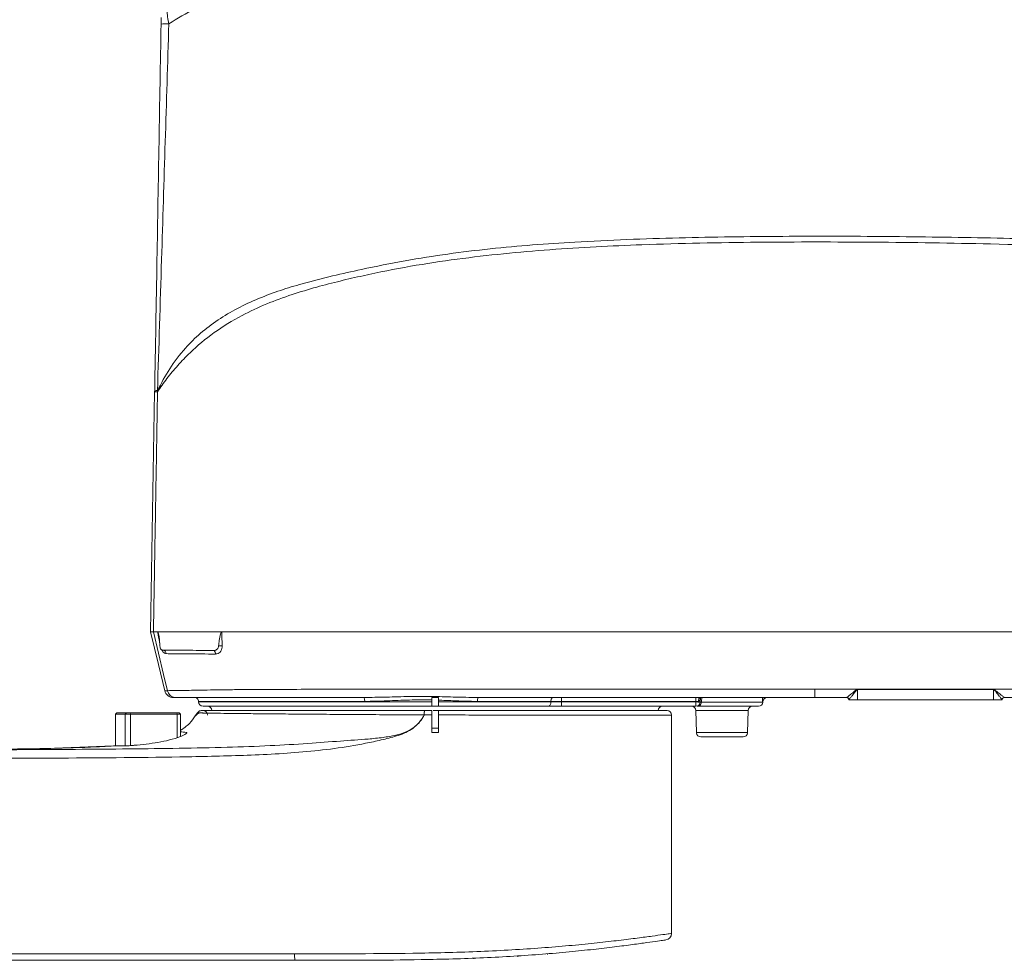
# Paper-space layout '图纸2' of a CAD drawing. Header units: millimetres. Extents: x 85 to 239, y 41 to 174.
# Tile 5 of 7: x 164 to 197, y 91 to 122. Entities that reach past the tile are written whole.
import ezdxf

# ---------------------------------------------------------------- set-up
doc = ezdxf.new("R2010")
doc.units = ezdxf.units.MM

psp = doc.layouts.new('图纸2')

# ---------------------------------------------------------------- linework, layer by layer
at = {"color": 7, "linetype": 'Continuous', "lineweight": 15}
for p, q in [((168.7322, 102.1723), (168.8688, 109.998)), ((168.9637, 102.1723), (168.8267, 102.1723)), ((169.0447, 101.6703), (169.0401, 101.7108)), ((169.5672, 101.5723), (169.4457, 101.5723)), ((191.8042, 100.2995), (196.235, 100.2999)), ((191.8042, 100.295), (191.8042, 100.2995)), ((196.235, 100.2955), (191.8042, 100.295)), ((191.8042, 100.295), (191.8042, 99.958)), ((196.235, 100.2955), (196.235, 100.2999)), ((196.235, 99.958), (196.235, 100.2955)), ((196.2458, 100.2973), (196.2436, 100.2929)), ((178.125, 100.0295), (177.9108, 100.0295)), ((177.9108, 99.9491), (177.9108, 99.8866)), ((178.125, 99.8866), (178.125, 99.9433)), ((182.1477, 99.9009), (182.1477, 100.0295)), ((186.5259, 99.9009), (186.5259, 100.0295)), ((186.6677, 99.8785), (186.6759, 100.0238)), ((191.4439, 100.0294), (190.4088, 100.0295)), ((190.4088, 100.0295), (191.4465, 100.0295)), ((191.5153, 99.958), (191.5152, 99.9599)), ((196.235, 99.958), (196.5179, 99.958)), ((196.5179, 99.958), (196.5179, 99.958)), ((196.5206, 99.9599), (196.5205, 99.958)), ((196.5893, 100.0295), (196.5893, 100.0295)), ((170.3036, 99.9009), (170.3036, 99.8866)), ((177.9108, 99.7437), (170.4465, 99.7437)), ((177.6714, 99.6009), (177.9108, 99.6009)), ((177.9108, 99.7437), (178.125, 99.7437)), ((178.125, 99.8866), (181.7977, 99.8866)), ((181.7277, 99.7437), (178.125, 99.7437)), ((185.5893, 99.6009), (178.1251, 99.6009)), ((182.1477, 99.7437), (181.7277, 99.7437)), ((181.7977, 99.8866), (181.7977, 99.9009)), ((181.7977, 99.8866), (182.1477, 99.8866)), ((182.1477, 99.9009), (182.1477, 99.8866)), ((186.5259, 99.9009), (182.1477, 99.9009)), ((182.1477, 99.7437), (182.1477, 99.8866)), ((182.1477, 99.8866), (186.525, 99.8866)), ((186.525, 99.7437), (182.1477, 99.7437)), ((185.2999, 99.6009), (185.3, 99.6046)), ((186.5154, 99.7437), (186.525, 99.7437)), ((186.525, 99.8866), (186.5259, 99.9009)), ((186.525, 99.7437), (186.525, 99.8866)), ((186.5251, 99.6046), (186.544, 98.8829)), ((186.5951, 99.7437), (186.5735, 99.7437)), ((188.5706, 99.7437), (186.5951, 99.7437)), ((188.2132, 98.8829), (188.2321, 99.6046)), ((188.7134, 99.8829), (188.7136, 99.8901)), ((167.6322, 99.5295), (167.5893, 99.4866)), ((167.5893, 99.4866), (167.5893, 98.4552)), ((167.5893, 99.4866), (167.9082, 99.4866)), ((167.6322, 99.5295), (167.9497, 99.5295)), ((167.9497, 99.5295), (167.9082, 99.4866)), ((168.0836, 99.4866), (167.9082, 99.4866)), ((167.9497, 99.5295), (168.0725, 99.5295)), ((168.0725, 99.5295), (168.0836, 99.4866)), ((168.0725, 99.5295), (169.5906, 99.5295)), ((168.0836, 99.4866), (169.6017, 99.4866)), ((169.5906, 99.5295), (169.6017, 99.4866)), ((169.5906, 99.5295), (169.6647, 99.5295)), ((169.7076, 99.4866), (169.6017, 99.4866)), ((169.7076, 99.4866), (169.6647, 99.5295)), ((169.7076, 98.7595), (169.7076, 99.4866)), ((170.1936, 99.4369), (170.264, 99.5302)), ((170.3211, 99.5283), (170.264, 99.5302)), ((170.264, 99.5302), (170.2701, 99.53)), ((177.666, 99.4594), (177.9108, 99.4593)), ((177.9108, 98.8866), (177.9108, 99.4593)), ((177.9108, 99.458), (177.9108, 98.8866)), ((178.1251, 99.4593), (178.1251, 98.8866)), ((178.1251, 98.8866), (178.1251, 99.458)), ((185.7322, 99.458), (185.7322, 92.3353)), ((169.9127, 98.873), (169.9127, 98.893)), ((169.9203, 98.8859), (169.9127, 98.8899)), ((178.1252, 98.8866), (177.9108, 98.8866)), ((177.9108, 98.8866), (178.1251, 98.8866)), ((188.0704, 98.7437), (186.6868, 98.7437)), ((165.3284, 98.3692), (167.5179, 98.4562)), ((180.7208, 91.601), (180.7208, 91.5757)), ((181.6808, 91.6711), (181.6808, 91.6456)), ((173.4427, 91.458), (173.9441, 91.4581)), ((179.2841, 91.528), (179.2841, 91.5024))]:
    psp.add_line(p, q, dxfattribs=at)
at = {"color": 8, "linetype": 'Continuous', "lineweight": 15}
for p, q in [((196.5206, 99.9599), (196.5195, 99.9595)), ((170.3036, 99.8866), (177.9108, 99.8866)), ((178.0179, 99.6046), (177.9604, 99.6046)), ((185.3, 99.6046), (178.0179, 99.6046)), ((188.2321, 99.6046), (186.5251, 99.6046)), ((186.7112, 99.8829), (188.7134, 99.8829)), ((167.9082, 98.4523), (167.9082, 99.4866)), ((168.0836, 98.462), (168.0836, 99.4866)), ((169.6017, 99.4866), (169.6017, 98.7227)), ((177.9108, 99.0257), (178.1255, 99.0257)), ((186.544, 98.8829), (187.3786, 98.8829)), ((187.3786, 98.8829), (188.2132, 98.8829)), ((173.4427, 91.458), (173.9364, 91.4606))]:
    psp.add_line(p, q, dxfattribs=at)
at = {"color": 7, "linetype": 'Continuous', "lineweight": 15, "flags": 128}
for points in [[(169.1992, 100.2478), (168.991, 101.1058), (168.7322, 102.1723)], [(168.8267, 102.1723), (169.1614, 100.7842), (169.2896, 100.2525)], [(190.4088, 100.0295), (190.4088, 100.0345), (190.4088, 100.0495), (190.4088, 100.074), (190.4088, 100.1069), (190.4088, 100.1473), (190.4088, 100.1936), (190.4088, 100.2442), (190.4088, 100.2973)], [(175.7232, 99.9009), (175.7225, 99.926), (175.7203, 99.9501), (175.7168, 99.9723), (175.712, 99.9918), (175.7063, 100.0078), (175.6996, 100.0197), (175.6925, 100.027), (175.685, 100.0295)], [(181.7977, 99.9009), (181.7989, 99.926), (181.8025, 99.9501), (181.8083, 99.9723), (181.8162, 99.9918), (181.8257, 100.0078), (181.8366, 100.0197), (181.8484, 100.027), (181.8607, 100.0295)], [(186.6066, 99.905), (186.6084, 99.9295), (186.6127, 99.9529), (186.6195, 99.9744), (186.6285, 99.9932), (186.6394, 100.0086), (186.6517, 100.0201), (186.665, 100.0271), (186.6788, 100.0295)], [(191.5179, 99.958), (191.5236, 99.958), (191.54, 99.958), (191.5665, 99.958), (191.6022, 99.958), (191.6455, 99.958), (191.6949, 99.958), (191.7485, 99.958), (191.8042, 99.958)], [(181.7277, 99.7437), (181.7414, 99.7465), (181.7545, 99.7546), (181.7666, 99.7678), (181.7772, 99.7856), (181.7859, 99.8072), (181.7924, 99.8319), (181.7964, 99.8587), (181.7977, 99.8866)]]:
    psp.add_lwpolyline(points, dxfattribs=at)
at = {"color": 8, "linetype": 'Continuous', "lineweight": 15, "flags": 128}
psp.add_lwpolyline([(186.6677, 99.8785), (186.6677, 99.8785), (186.664, 99.8787), (186.6533, 99.8793), (186.6363, 99.8803), (186.6137, 99.8816), (186.5868, 99.8831), (186.5567, 99.8848), (186.525, 99.8866)], dxfattribs=at)
at = {"color": 7, "linetype": 'Continuous', "lineweight": 15}
for centre, radius, start, end in [((169.2471, 119.4409), 2.5608, 88.14654, 93.78245), ((169.122, 101.4477), 0.125, 5.53845, 85.35464), ((170.6931, 101.4471), 0.1601, 359.92377, 44.92866), ((171.0365, 100.4541), 1.2616, 88.42932, 93.72817), ((169.4769, 100.3152), 0.2857, 193.63978, 270), ((169.5461, 100.288), 0.259, 187.89948, 266.82565), ((190.0745, 99.5389), 1.8797, 23.64916, 23.79754), ((170.175, 99.9009), 0.1286, 359.86413, 90), ((179.5999, 99.932), 0.1987, 150.62574, 189.00608), ((188.8484, 99.8867), 0.1428, 90.02009, 178.5228), ((188.8564, 99.8866), 0.1429, 90, 178.57075), ((191.4465, 99.958), 0.0714, 359.99474, 90.00099), ((191.4465, 99.958), 0.0714, 0, 90), ((196.5893, 99.958), 0.0714, 89.99732, 180.00438), ((196.5893, 99.958), 0.0714, 90, 180), ((170.4465, 99.8866), 0.1429, 180, 270), ((170.4465, 99.458), 0.1429, 0, 90), ((170.593, 99.6009), 0.1429, 1.5, 90), ((185.4428, 99.6009), 0.1429, 90, 178.5), ((185.5893, 99.458), 0.1429, 0.00015, 90), ((186.3823, 99.6009), 0.1429, 1.5, 90), ((186.525, 99.8866), 0.1429, 270, 356.75475), ((186.5807, 99.8737), 0.1308, 276.31357, 4.00495), ((188.3749, 99.6009), 0.1429, 90, 178.5), ((188.5706, 99.8866), 0.1429, 270, 358.5), ((186.6868, 98.8866), 0.1429, 181.5, 270), ((188.0704, 98.8866), 0.1429, 270, 358.5), ((185.5179, 92.3353), 0.2143, 278.40389, 359.99711)]:
    psp.add_arc(centre, radius, start, end, dxfattribs=at)
at = {"color": 8, "linetype": 'Continuous', "lineweight": 15}
psp.add_arc((175.7073, 91.6248), 2.2717, 178.83898, 184.11947, dxfattribs=at)
at = {"color": 7, "linetype": 'Continuous', "lineweight": 15}
for points, knots in [([(169.3437, 122.731), (169.6121, 122.905), (170.1498, 123.2533), (171.0278, 123.7952), (172.0066, 124.3736), (173.0959, 124.9796), (174.2915, 125.599), (175.519, 126.1858), (177.0331, 126.8458), (178.8522, 127.5253), (180.9898, 128.1661), (183.1676, 128.6664), (185.3709, 129.0262), (187.8096, 129.2496), (190.4767, 129.3386), (193.3687, 129.3063), (196.2591, 129.1249), (199.1354, 128.7958), (201.985, 128.3122), (204.5901, 127.7238), (206.9487, 127.0453), (209.0621, 126.298), (211.1291, 125.4274), (213.1365, 124.433), (215.0001, 123.359), (216.7182, 122.2149), (218.2903, 121.0141), (219.7754, 119.7135), (221.049, 118.4257), (222.1253, 117.1822), (222.9327, 116.1297), (223.591, 115.1832), (224.1047, 114.3422), (224.4854, 113.5686), (224.6941, 112.9912), (224.7692, 112.6565), (224.7928, 112.502), (224.8035, 112.3981), (224.8068, 112.322), (224.8064, 112.281), (224.8063, 112.2735)], [0, 0, 0, 0, 0.0177119, 0.035474, 0.0532045, 0.0745225, 0.0959094, 0.1173324, 0.1386998, 0.1734671, 0.2083502, 0.2432766, 0.2781669, 0.3129404, 0.3580203, 0.4032321, 0.4484954, 0.4937404, 0.5389098, 0.5839613, 0.6189161, 0.6539697, 0.6890461, 0.7240793, 0.7590169, 0.789927, 0.8209153, 0.851875, 0.882746, 0.9063646, 0.9299712, 0.9464096, 0.962871, 0.9792804, 0.9904764, 0.9946652, 0.9964331, 0.9980773, 0.9996495, 1, 1, 1, 1]), ([(224.8063, 112.2735), (224.806, 112.2828), (224.804, 112.3576), (224.7759, 112.5497), (224.6615, 112.9021), (224.399, 113.4318), (223.9697, 114.1302), (223.4033, 114.9095), (222.6869, 115.7946), (221.8071, 116.7764), (220.6663, 117.9393), (219.3632, 119.1627), (217.8759, 120.4068), (216.3167, 121.568), (214.6207, 122.6759), (212.7853, 123.7127), (210.8143, 124.673), (208.7865, 125.5137), (206.7148, 126.2356), (204.3974, 126.8917), (201.8329, 127.4607), (199.0234, 127.9286), (196.1883, 128.2458), (193.3396, 128.4192), (190.4895, 128.4471), (187.8676, 128.3595), (185.4779, 128.1373), (183.3276, 127.7796), (181.2017, 127.2875), (179.1123, 126.666), (177.3117, 126.0085), (175.7855, 125.3721), (174.5197, 124.8032), (173.2844, 124.2065), (172.1477, 123.6186), (171.1169, 123.0522), (170.1833, 122.5166), (169.6141, 122.1722), (169.33, 122.0003)], [0, 0, 0, 0, 0.0004402, 0.0035401, 0.0093615, 0.0204551, 0.0371719, 0.0539469, 0.0706922, 0.0946163, 0.1185597, 0.1492077, 0.179927, 0.2106612, 0.2413295, 0.2758423, 0.3104468, 0.3450906, 0.379711, 0.4142375, 0.4590365, 0.5039498, 0.5489368, 0.5939421, 0.6388972, 0.6837243, 0.7179841, 0.7523495, 0.7867608, 0.8211441, 0.855419, 0.8774256, 0.8994908, 0.9215149, 0.9434653, 0.9623038, 0.9811792, 1, 1, 1, 1]), ([(169.3437, 122.731), (169.326, 122.6929), (169.2911, 122.6178), (169.2735, 122.4429), (169.2829, 122.2353), (169.3146, 122.077), (169.33, 122.0003)], [0, 0, 0, 0, 0.24764554, 0.48741738, 0.75151417, 1, 1, 1, 1]), ([(169.0782, 121.9961), (169.0786, 122.0208), (169.0795, 122.0705), (169.0806, 122.1348), (169.0815, 122.1828), (169.0817, 122.1972), (169.0819, 122.2047)], [0, 0, 0, 0, 0.2552279, 0.511904, 0.7453192, 1, 1, 1, 1]), ([(168.8694, 110.0349), (168.8943, 111.4584), (168.9415, 114.1636), (169.0111, 118.1507), (169.0558, 120.7143), (169.0782, 121.9961)], [0, 0, 0, 0, 0.3570455, 0.6785225, 1, 1, 1, 1]), ([(169.33, 122.0003), (169.2914, 120.7188), (169.2144, 118.1557), (169.089, 114.1691), (169.0052, 111.4639), (168.961, 110.0404)], [0, 0, 0, 0, 0.3214492, 0.64292, 1, 1, 1, 1]), ([(168.9611, 110.0394), (169.0864, 110.2796), (169.34, 110.7662), (169.8204, 111.3926), (170.357, 111.9212), (170.926, 112.3534), (171.5632, 112.7303), (172.2504, 113.049), (172.9602, 113.3098), (173.7676, 113.5547), (174.6509, 113.7771), (175.7728, 114.0303), (177.0242, 114.279), (178.4256, 114.5019), (179.8134, 114.6699), (181.1955, 114.7957), (183.2483, 114.9334), (185.9697, 115.0341), (189.3625, 115.0806), (192.7517, 115.0735), (196.124, 115.024), (199.4777, 114.9407), (202.8102, 114.8233), (206.1418, 114.6689), (209.3515, 114.4847), (212.4459, 114.2449), (214.7423, 114.0207), (216.3662, 113.8382), (217.3199, 113.7238), (218.2864, 113.6031), (219.2784, 113.4746), (220.0938, 113.3701), (220.7615, 113.2715), (221.2587, 113.1694), (221.7747, 113.0641), (222.2713, 112.9535), (222.7855, 112.8317), (223.3062, 112.6984), (223.8161, 112.5568), (224.2779, 112.4196), (224.5321, 112.3425), (224.6596, 112.3038)], [0, 0, 0, 0, 0.0167861, 0.0340048, 0.0475631, 0.0613922, 0.075171, 0.0889396, 0.1024684, 0.1151286, 0.1327195, 0.1490747, 0.1735446, 0.1972686, 0.2207978, 0.244146, 0.2673388, 0.324662, 0.3815853, 0.4386219, 0.4957446, 0.5518338, 0.6079847, 0.6641126, 0.7202911, 0.7704079, 0.8210414, 0.8371488, 0.8533997, 0.8699041, 0.8868308, 0.9046269, 0.9123366, 0.92196, 0.9314995, 0.9411081, 0.9508021, 0.9628912, 0.9750899, 0.9875056, 1, 1, 1, 1]), ([(224.6596, 112.3038), (224.5312, 112.3176), (224.2748, 112.3451), (223.8067, 112.392), (223.2866, 112.4498), (222.7522, 112.5143), (222.2221, 112.583), (221.7089, 112.6519), (221.1764, 112.7286), (220.668, 112.7948), (220.0308, 112.9145), (219.2807, 113.0565), (218.3762, 113.2099), (217.4914, 113.3472), (216.1387, 113.5391), (214.3145, 113.7649), (212.0166, 113.9988), (208.9825, 114.2512), (205.2021, 114.4962), (200.6724, 114.7017), (196.385, 114.8282), (192.3439, 114.8898), (188.5517, 114.8909), (185.5268, 114.8354), (183.2655, 114.7351), (181.761, 114.6406), (180.249, 114.5106), (178.731, 114.335), (177.1996, 114.1032), (175.9303, 113.8524), (174.9129, 113.6142), (174.1382, 113.4157), (173.3313, 113.1747), (172.5101, 112.8735), (171.6427, 112.4715), (170.7875, 111.9454), (170.1088, 111.3753), (169.616, 110.8618), (169.259, 110.4314), (169.0614, 110.1427), (168.9626, 109.9983)], [0, 0, 0, 0, 0.0125211, 0.0250029, 0.0373505, 0.0496583, 0.0595645, 0.0693991, 0.0791659, 0.0890105, 0.0965715, 0.1128526, 0.1284168, 0.1436308, 0.1586305, 0.1981041, 0.2371057, 0.2758568, 0.3524299, 0.4289492, 0.5054219, 0.5695106, 0.6334819, 0.6973353, 0.7225997, 0.7480325, 0.773627, 0.799406, 0.8253979, 0.8520961, 0.8650032, 0.8785738, 0.8929812, 0.9084412, 0.9244031, 0.9443864, 0.9644258, 0.9762119, 0.9880955, 1, 1, 1, 1]), ([(168.9626, 109.9984), (168.9505, 109.2764), (168.9263, 107.8324), (168.8894, 105.6663), (168.857, 103.7796), (168.8369, 102.615), (168.8292, 102.1723)], [0, 0, 0, 0, 0.2767727, 0.553547, 0.8303228, 1, 1, 1, 1]), ([(168.8688, 109.998), (168.8688, 109.9995), (168.8689, 110.0026), (168.869, 110.0072), (168.869, 110.0118), (168.8691, 110.0164), (168.8692, 110.021), (168.8693, 110.0272), (168.8694, 110.0318), (168.8694, 110.0349)], [0, 0, 0, 0, 0.1251064, 0.250157, 0.3752077, 0.5003208, 0.6253793, 0.7504413, 1, 1, 1, 1]), ([(168.9626, 109.9984), (168.9354, 109.9986), (168.8811, 109.9989), (168.8729, 109.9983), (168.8688, 109.998)], [0, 0, 0, 0, 0.4999983, 1, 1, 1, 1]), ([(168.961, 110.0397), (168.9345, 110.039), (168.8815, 110.0377), (168.8734, 110.0354), (168.8694, 110.0342)], [0, 0, 0, 0, 0.499999, 1, 1, 1, 1]), ([(168.961, 110.0391), (168.961, 110.039), (168.961, 110.0361), (168.9613, 110.0313), (168.9615, 110.0248), (168.9617, 110.0196), (168.962, 110.0143), (168.9621, 110.0091), (168.9627, 110.0038), (168.9617, 109.9999), (168.9626, 109.9982), (168.9626, 109.9982)], [0, 0, 0, 0, 0.0002087, 0.2200574, 0.3488213, 0.4774477, 0.6059476, 0.734311, 0.8624959, 0.9997676, 1, 1, 1, 1]), ([(168.8292, 102.1723), (168.7946, 102.1723), (168.7405, 102.1723), (168.7344, 102.1723), (168.7322, 102.1723)], [0, 0, 0, 0, 0.6389877, 1, 1, 1, 1]), ([(168.8267, 102.1723), (168.7928, 102.1723), (168.7402, 102.1723), (168.7343, 102.1723), (168.7322, 102.1723)], [0, 0, 0, 0, 0.64274101, 1, 1, 1, 1]), ([(220.5179, 102.1723), (219.7412, 102.1723), (218.1872, 102.1723), (215.8149, 102.1723), (213.4283, 102.1723), (211.0311, 102.1723), (208.6319, 102.1723), (204.9597, 102.1723), (200.0132, 102.1723), (193.7887, 102.1723), (188.4594, 102.1723), (184.0256, 102.1723), (180.9152, 102.1723), (178.2343, 102.1723), (176.3528, 102.1723), (174.8436, 102.1723), (173.7117, 102.1723), (172.6027, 102.1723), (171.5674, 102.1723), (170.6285, 102.1723), (169.8699, 102.1723), (169.2628, 102.1723), (168.9737, 102.1723), (168.8292, 102.1723)], [0, 0, 0, 0, 0.0451391, 0.0903101, 0.1356041, 0.1810041, 0.2264206, 0.2717233, 0.3893627, 0.5070134, 0.6246629, 0.6915438, 0.7584206, 0.8010286, 0.8436304, 0.8652826, 0.8870191, 0.9086503, 0.9301582, 0.9499826, 0.9697865, 0.9848968, 1, 1, 1, 1]), ([(169.0401, 101.7108), (169.0348, 101.8055), (169.0282, 101.9225), (169.0091, 102.051), (168.9992, 102.1007), (168.9899, 102.1351), (168.9804, 102.1574), (168.9732, 102.1681), (168.9675, 102.172), (168.9646, 102.1722), (168.9637, 102.1723)], [0, 0, 0, 0, 0.5711624, 0.7058131, 0.7991853, 0.8890816, 0.9345745, 0.9679207, 0.9903904, 1, 1, 1, 1]), ([(171.0557, 102.1723), (170.8297, 102.1723), (170.3773, 102.1723), (169.8101, 102.1723), (169.3325, 102.1723), (169.0875, 102.1723), (168.9637, 102.1723)], [0, 0, 0, 0, 0.2770045, 0.5544699, 0.7749308, 1, 1, 1, 1]), ([(171.0557, 102.1723), (171.054, 102.1721), (171.0501, 102.1715), (171.0432, 102.166), (171.0292, 102.1457), (170.9998, 102.0545), (170.9761, 101.9054), (170.9613, 101.7732), (170.9545, 101.713)], [0, 0, 0, 0, 0.012132, 0.0278622, 0.0583637, 0.1722191, 0.6237754, 1, 1, 1, 1]), ([(171.0557, 102.1723), (171.0575, 102.1163), (171.0624, 101.9639), (171.0678, 101.8115), (171.0711, 101.7152)], [0, 0, 0, 0, 0.36786827, 1, 1, 1, 1]), ([(208.2658, 102.1723), (206.8421, 102.1723), (203.9945, 102.1723), (199.5294, 102.1723), (194.8719, 102.1723), (190.3025, 102.1723), (186.0132, 102.1723), (182.4951, 102.1723), (179.4688, 102.1723), (177.4384, 102.1723), (175.9113, 102.1723), (174.8877, 102.1723), (173.8719, 102.1723), (172.8763, 102.1723), (171.9251, 102.1723), (171.3402, 102.1723), (171.0557, 102.1723)], [0, 0, 0, 0, 0.1141995, 0.2283983, 0.3579445, 0.4874925, 0.5946011, 0.7017076, 0.7694441, 0.837174, 0.864597, 0.8921481, 0.9196335, 0.9469629, 0.9741991, 1, 1, 1, 1]), ([(169.0447, 101.6703), (169.0453, 101.6674), (169.049, 101.6495), (169.0599, 101.6193), (169.0816, 101.5888), (169.1043, 101.5741), (169.119, 101.5728), (169.1241, 101.5723)], [0, 0, 0, 0, 0.0531038, 0.317095, 0.5834818, 0.8540035, 1, 1, 1, 1]), ([(169.1241, 101.5723), (169.1745, 101.5723), (169.2642, 101.5723), (169.3611, 101.5723), (169.4036, 101.5723)], [0, 0, 0, 0, 0.561973, 1, 1, 1, 1]), ([(169.1322, 101.572), (169.1327, 101.5721), (169.1405, 101.5734), (169.1486, 101.5677), (169.1454, 101.5702), (169.1452, 101.5703)], [0, 0, 0, 0, 0.0702821, 0.9593995, 1, 1, 1, 1]), ([(170.8065, 101.5602), (170.7271, 101.5613), (170.489, 101.5647), (170.1106, 101.5694), (169.7212, 101.572), (169.4986, 101.5722), (169.4036, 101.5723)], [0, 0, 0, 0, 0.1533052, 0.46013363, 0.769458, 1, 1, 1, 1]), ([(170.9545, 101.713), (170.9509, 101.6936), (170.9436, 101.6547), (170.9127, 101.6064), (170.8714, 101.5732), (170.8338, 101.5609), (170.8121, 101.5603), (170.8065, 101.5602)], [0, 0, 0, 0, 0.23365169, 0.46758071, 0.69463426, 0.92143946, 1, 1, 1, 1]), ([(171.0711, 101.7152), (171.0697, 101.6845), (171.0668, 101.6231), (171.0299, 101.5422), (170.9737, 101.4818), (170.911, 101.4509), (170.8693, 101.448), (170.8532, 101.4469)], [0, 0, 0, 0, 0.21687402, 0.43231542, 0.64645149, 0.86340527, 1, 1, 1, 1]), ([(170.8532, 101.4469), (170.7753, 101.4474), (170.5416, 101.449), (170.1732, 101.4519), (169.6973, 101.4561), (169.4142, 101.4584), (169.2464, 101.4598)], [0, 0, 0, 0, 0.1256718, 0.3772094, 0.6309, 1, 1, 1, 1]), ([(169.1992, 100.2478), (169.2015, 100.2475), (169.2066, 100.247), (169.2409, 100.2489), (169.2766, 100.2515), (169.2896, 100.2525)], [0, 0, 0, 0, 0.3468851, 0.7610299, 1, 1, 1, 1]), ([(169.2896, 100.2525), (169.4458, 100.2544), (169.7613, 100.2585), (170.2872, 100.2683), (170.7874, 100.2768), (171.2352, 100.2833), (171.7175, 100.2886), (172.1906, 100.2922), (172.8764, 100.2952), (173.7933, 100.2968), (174.9902, 100.297), (176.2059, 100.2973), (177.7077, 100.2973), (179.4856, 100.2973), (182.3326, 100.2973), (185.9741, 100.2974), (188.9305, 100.2973), (190.4088, 100.2973)], [0, 0, 0, 0, 0.0398109, 0.0804401, 0.1049003, 0.1293605, 0.1546969, 0.1800385, 0.1996259, 0.2534871, 0.3074321, 0.3626252, 0.4178346, 0.5099571, 0.6021263, 0.8010559, 1, 1, 1, 1]), ([(190.4088, 100.2973), (190.5563, 100.2973), (190.926, 100.2973), (191.3409, 100.2973), (191.6553, 100.2973), (191.7474, 100.2973), (191.7944, 100.2973)], [0, 0, 0, 0, 0.3194408, 0.8004336, 0.8982595, 1, 1, 1, 1]), ([(191.4465, 100.0295), (191.4466, 100.0296), (191.4474, 100.0301), (191.4616, 100.0413), (191.5068, 100.077), (191.5924, 100.1459), (191.6905, 100.2202), (191.7617, 100.2814), (191.7896, 100.295), (191.7944, 100.2973)], [0, 0, 0, 0, 0.0286164, 0.1538808, 0.3075303, 0.5097676, 0.8368842, 0.9717115, 1, 1, 1, 1]), ([(191.7964, 100.2929), (191.7925, 100.2899), (191.7686, 100.2716), (191.7139, 100.1964), (191.6345, 100.1034), (191.5662, 100.0175), (191.53, 99.9728), (191.5187, 99.9588), (191.518, 99.9581), (191.5179, 99.958)], [0, 0, 0, 0, 0.0259005, 0.1590936, 0.4874242, 0.6907222, 0.8452245, 0.9712131, 1, 1, 1, 1]), ([(191.7944, 100.2973), (191.795, 100.2976), (191.7981, 100.2989), (191.8015, 100.2992), (191.8042, 100.2995)], [0, 0, 0, 0, 0.1866554, 1, 1, 1, 1]), ([(191.8042, 100.295), (191.8024, 100.2948), (191.8002, 100.2946), (191.7977, 100.2935), (191.7968, 100.2931), (191.7964, 100.2929)], [0, 0, 0, 0, 0.6691366, 0.8085748, 1, 1, 1, 1]), ([(196.235, 100.2999), (196.2359, 100.2999), (196.2397, 100.2998), (196.2431, 100.2984), (196.2458, 100.2973)], [0, 0, 0, 0, 0.2508424, 1, 1, 1, 1]), ([(196.2436, 100.2929), (196.2415, 100.2939), (196.2388, 100.2953), (196.2358, 100.2955), (196.235, 100.2955)], [0, 0, 0, 0, 0.7539783, 1, 1, 1, 1]), ([(196.5179, 99.958), (196.5165, 99.9601), (196.5148, 99.9625), (196.5024, 99.9785), (196.4779, 100.0095), (196.4169, 100.0874), (196.3378, 100.1818), (196.2807, 100.2608), (196.2492, 100.2881), (196.2436, 100.2929)], [0, 0, 0, 0, 0.1198942, 0.1365683, 0.2763118, 0.4826186, 0.7783892, 0.9609236, 1, 1, 1, 1]), ([(196.2458, 100.2973), (196.3365, 100.2974), (198.1994, 100.2975), (200.7198, 100.2839), (203.8077, 100.3137), (205.7821, 100.36), (207.7562, 100.3841), (209.7259, 100.3526), (211.6867, 100.2273), (213.258, 100.0214), (214.4412, 99.7902), (215.2431, 99.5797), (215.9131, 99.3403), (216.5178, 99.0581), (217.0069, 98.7586), (217.3469, 98.4706), (217.5907, 98.2234), (217.7562, 98.0294), (217.9247, 97.7917), (218.0041, 97.6589), (218.0388, 97.601)], [0, 0, 0, 0, 0.0120331, 0.2471155, 0.334332, 0.421769, 0.5091791, 0.5963697, 0.6832997, 0.7701769, 0.8070349, 0.8439119, 0.8806906, 0.9018684, 0.9330075, 0.9570437, 0.9611798, 0.9793778, 0.9909997, 1, 1, 1, 1]), ([(196.2458, 100.2973), (196.2527, 100.2935), (196.29, 100.273), (196.3642, 100.2083), (196.4622, 100.1331), (196.539, 100.0706), (196.5778, 100.0393), (196.5887, 100.0302), (196.5892, 100.0296), (196.5893, 100.0295)], [0, 0, 0, 0, 0.0417694, 0.225225, 0.5197745, 0.7250437, 0.8640464, 0.9759522, 1, 1, 1, 1]), ([(169.5318, 100.0295), (169.5238, 100.0295), (169.5021, 100.0295), (169.4812, 100.0295), (169.4782, 100.0295), (169.4769, 100.0295)], [0, 0, 0, 0, 0.239285, 0.6533524, 1, 1, 1, 1]), ([(175.685, 100.0295), (175.6619, 100.0295), (175.313, 100.0295), (174.6393, 100.0295), (173.6732, 100.0295), (172.9075, 100.0295), (172.252, 100.0295), (171.7025, 100.0295), (171.1087, 100.0295), (170.5294, 100.0295), (169.9857, 100.0295), (169.6831, 100.0295), (169.5318, 100.0295)], [0, 0, 0, 0, 0.0096064, 0.1448775, 0.2802015, 0.4151017, 0.4729106, 0.569924, 0.6672652, 0.7642005, 0.8820759, 1, 1, 1, 1]), ([(175.685, 100.0295), (175.9332, 100.0333), (176.4311, 100.0409), (177.1711, 100.0659), (177.8975, 100.0668), (178.6443, 100.0432), (179.1533, 100.0343), (179.4268, 100.0295)], [0, 0, 0, 0, 0.202345, 0.4058349, 0.5931652, 0.7814227, 1, 1, 1, 1]), ([(177.9108, 99.9491), (177.6662, 99.9512), (177.1747, 99.9554), (176.4414, 99.9166), (175.9634, 99.9061), (175.7232, 99.9009)], [0, 0, 0, 0, 0.3301875, 0.6635471, 1, 1, 1, 1]), ([(177.9108, 99.9491), (177.9108, 99.9637), (177.9108, 99.9929), (177.9108, 100.0173), (177.9108, 100.0295)], [0, 0, 0, 0, 0.4996196, 1, 1, 1, 1]), ([(178.125, 100.0295), (178.125, 100.0178), (178.125, 99.9944), (178.125, 99.9627), (178.125, 99.9458), (178.125, 99.9433)], [0, 0, 0, 0, 0.4597953, 0.9195931, 1, 1, 1, 1]), ([(179.4037, 99.9009), (179.1344, 99.908), (178.7102, 99.9191), (178.2816, 99.9368), (178.125, 99.9433)], [0, 0, 0, 0, 0.6346814, 1, 1, 1, 1]), ([(190.4088, 100.0295), (188.5893, 100.0295), (185.86, 100.0295), (182.2209, 100.0295), (180.3796, 100.0295), (179.4486, 100.0295), (179.4268, 100.0295)], [0, 0, 0, 0, 0.4969845, 0.745521, 0.9940412, 1, 1, 1, 1]), ([(191.5152, 99.9599), (191.5148, 99.9645), (191.5138, 99.9772), (191.5055, 99.9967), (191.4893, 100.0148), (191.4679, 100.0271), (191.4519, 100.0287), (191.4438, 100.0295)], [0, 0, 0, 0, 0.12711802, 0.34566714, 0.56395741, 0.78202755, 1, 1, 1, 1]), ([(196.235, 99.958), (195.4079, 99.958), (193.931, 99.958), (192.4541, 99.958), (191.8042, 99.958)], [0, 0, 0, 0, 0.55999726, 1, 1, 1, 1]), ([(204.2618, 100.0481), (204.2349, 100.0478), (203.4234, 100.0396), (200.8663, 100.0194), (198.3353, 100.0253), (196.5893, 100.0295)], [0, 0, 0, 0, 0.0105437, 0.3174236, 1, 1, 1, 1]), ([(170.2641, 99.5302), (170.2707, 99.5406), (170.282, 99.558), (170.3031, 99.5714), (170.3224, 99.5876), (170.3506, 99.5978), (170.3752, 99.5999), (170.3873, 99.6009)], [0, 0, 0, 0, 0.2457054, 0.4134075, 0.4999931, 0.7542665, 1, 1, 1, 1]), ([(170.3873, 99.6009), (170.3997, 99.6009), (170.4247, 99.6009), (170.62, 99.6009), (170.9243, 99.6009), (171.3453, 99.6009), (171.8721, 99.6009), (172.4974, 99.6009), (173.2117, 99.6009), (174.0026, 99.6009), (174.8585, 99.6009), (175.7656, 99.6009), (176.7082, 99.6009), (177.3504, 99.6009), (177.6708, 99.6009)], [0, 0, 0, 0, 0.0834177, 0.1673274, 0.2504547, 0.3336225, 0.4170189, 0.5000094, 0.5833816, 0.6668673, 0.7498292, 0.8334272, 0.9169162, 1, 1, 1, 1]), ([(177.6714, 99.6009), (177.6707, 99.599), (177.6697, 99.5961), (177.6685, 99.5785), (177.6676, 99.5603), (177.6669, 99.5376), (177.6662, 99.5047), (177.6661, 99.4772), (177.666, 99.4594)], [0, 0, 0, 0, 0.2395869, 0.3684449, 0.4999966, 0.631555, 0.7604124, 1, 1, 1, 1]), ([(177.9108, 99.8866), (177.9108, 99.8805), (177.9108, 99.8584), (177.9108, 99.8212), (177.9108, 99.7818), (177.9108, 99.7544), (177.9108, 99.7445), (177.9108, 99.7439), (177.9108, 99.7437)], [0, 0, 0, 0, 0.08189586, 0.29651415, 0.51113466, 0.72577364, 0.94043028, 1, 1, 1, 1]), ([(177.9108, 99.4593), (177.9108, 99.4754), (177.9108, 99.5075), (177.9108, 99.55), (177.9108, 99.582), (177.9108, 99.5986), (177.9108, 99.6002), (177.9108, 99.6009)], [0, 0, 0, 0, 0.2159235, 0.4318462, 0.6477768, 0.8637267, 1, 1, 1, 1]), ([(177.9108, 99.6009), (177.9108, 99.5993), (177.9108, 99.5961), (177.9108, 99.5715), (177.9108, 99.5353), (177.9108, 99.4951), (177.9108, 99.4686), (177.9108, 99.458)], [0, 0, 0, 0, 0.21472257, 0.42944413, 0.64415359, 0.8588462, 1, 1, 1, 1]), ([(178.125, 99.7437), (178.125, 99.7444), (178.125, 99.7462), (178.125, 99.7632), (178.125, 99.7955), (178.125, 99.8382), (178.125, 99.8705), (178.125, 99.8865), (178.125, 99.8866)], [0, 0, 0, 0, 0.140415, 0.3551358, 0.5698532, 0.7845489, 0.9992235, 1, 1, 1, 1]), ([(178.1251, 99.458), (178.1251, 99.4741), (178.1251, 99.5062), (178.1251, 99.549), (178.1251, 99.5813), (178.1251, 99.5985), (178.1251, 99.6002), (178.1251, 99.6009)], [0, 0, 0, 0, 0.2140531, 0.4281085, 0.6421716, 0.85626, 1, 1, 1, 1]), ([(178.1251, 99.6009), (178.1251, 99.5993), (178.1251, 99.5963), (178.1251, 99.5715), (178.1251, 99.5351), (178.1251, 99.4953), (178.1251, 99.4693), (178.1251, 99.4593)], [0, 0, 0, 0, 0.2171726, 0.4345135, 0.6498229, 0.8651088, 1, 1, 1, 1]), ([(181.7977, 99.9009), (181.6121, 99.9009), (181.2409, 99.9009), (180.6503, 99.9009), (180.0384, 99.9009), (179.6152, 99.9009), (179.4037, 99.9009)], [0, 0, 0, 0, 0.2465467, 0.4930915, 0.7465453, 1, 1, 1, 1]), ([(182.1477, 99.9009), (182.0669, 99.9009), (181.9442, 99.9009), (181.835, 99.9009), (181.7977, 99.9009)], [0, 0, 0, 0, 0.6580703, 1, 1, 1, 1]), ([(186.6066, 99.905), (186.5923, 99.9043), (186.5671, 99.903), (186.5384, 99.9015), (186.5259, 99.9009)], [0, 0, 0, 0, 0.5647162, 1, 1, 1, 1]), ([(177.666, 99.4594), (177.622, 99.3845), (177.5339, 99.2347), (177.3453, 99.052), (177.1254, 98.9117), (176.8047, 98.7792), (176.3858, 98.6705), (175.7118, 98.523), (174.8618, 98.3746), (173.4894, 98.218), (171.763, 98.1342), (168.9989, 98.0747), (165.5423, 98.05), (160.0114, 98.0373), (153.097, 98.0423), (147.5652, 98.047), (144.7993, 98.0493)], [0, 0, 0, 0, 0.007827, 0.0156498, 0.0234681, 0.0312887, 0.0469243, 0.0625325, 0.0937015, 0.1248996, 0.1874006, 0.2499095, 0.3749193, 0.4999337, 0.7499711, 1, 1, 1, 1]), ([(170.3204, 99.5291), (170.31, 99.5234), (170.2463, 99.4883), (170.2208, 99.4551), (170.1995, 99.4274)], [0, 0, 0, 0, 0.16322389, 1, 1, 1, 1]), ([(170.3063, 99.5739), (170.2995, 99.5693), (170.2818, 99.5572), (170.2743, 99.5399), (170.2696, 99.5292)], [0, 0, 0, 0, 0.3840281, 1, 1, 1, 1]), ([(185.7322, 99.458), (185.7197, 99.458), (185.6948, 99.458), (185.4934, 99.4581), (185.1762, 99.4581), (184.7359, 99.4582), (184.1836, 99.4583), (183.5279, 99.4584), (182.7787, 99.4585), (181.9505, 99.4586), (181.0559, 99.4587), (180.1098, 99.4589), (179.1277, 99.4591), (178.4588, 99.4592), (178.1251, 99.4593)], [0, 0, 0, 0, 0.0834135, 0.1664069, 0.2500904, 0.3331678, 0.4163863, 0.4999784, 0.5829442, 0.6665351, 0.7497561, 0.8328294, 0.9165844, 1, 1, 1, 1]), ([(169.7144, 98.7583), (169.5943, 98.7174), (169.3528, 98.6351), (168.9748, 98.5625), (168.5912, 98.5077), (168.3326, 98.4834), (168.2031, 98.4713)], [0, 0, 0, 0, 0.24580651, 0.49439886, 0.74698055, 1, 1, 1, 1]), ([(169.7076, 98.9141), (169.7117, 98.9134), (169.7328, 98.9102), (169.8326, 98.9006), (169.9127, 98.893)], [0, 0, 0, 0, 0.1966048, 1, 1, 1, 1]), ([(169.9127, 98.893), (169.9163, 98.8919), (169.9236, 98.8898), (169.9185, 98.8749), (169.8863, 98.845), (169.8144, 98.8008), (169.7478, 98.7725), (169.7144, 98.7583)], [0, 0, 0, 0, 0.12415791, 0.250675, 0.50013678, 0.74970831, 1, 1, 1, 1]), ([(167.5577, 98.4579), (167.5523, 98.4574), (167.2959, 98.4312), (166.7858, 98.4124), (165.8017, 98.3732), (164.5949, 98.3518), (163.3037, 98.337), (162.1225, 98.3289), (161.0092, 98.3237), (159.7869, 98.32), (158.4667, 98.3177), (157.0624, 98.3163), (156.1117, 98.3159), (155.6207, 98.3157)], [0, 0, 0, 0, 0.0013972, 0.0671256, 0.130559, 0.2519581, 0.3683756, 0.4485547, 0.5388325, 0.6399701, 0.7512151, 0.8715251, 1, 1, 1, 1]), ([(167.8477, 98.4508), (167.7474, 98.4525), (167.5951, 98.4552), (167.5673, 98.4555), (167.5579, 98.4556)], [0, 0, 0, 0, 0.65843936, 1, 1, 1, 1]), ([(168.2031, 98.4713), (168.1654, 98.4682), (168.09, 98.462), (167.9787, 98.4553), (167.906, 98.452), (167.8651, 98.4508), (167.8535, 98.4508), (167.8477, 98.4508)], [0, 0, 0, 0, 0.2497125, 0.4991571, 0.748484, 0.8740418, 1, 1, 1, 1]), ([(173.4361, 91.6708), (174.8078, 91.67), (176.5286, 91.669), (178.6028, 91.7142), (179.6438, 91.7508), (180.6531, 91.8025), (181.614, 91.8685), (182.5079, 91.9453), (183.3183, 92.0275), (184.0328, 92.1094), (184.6356, 92.1848), (185.1181, 92.2491), (185.4677, 92.2976), (185.6905, 92.3293), (185.7183, 92.3333), (185.7322, 92.3353)], [0, 0, 0, 0, 0.2465181, 0.3092721, 0.3717849, 0.4347822, 0.4974274, 0.560099, 0.6230688, 0.6855808, 0.7485888, 0.8112007, 0.8738789, 0.9369727, 1, 1, 1, 1]), ([(173.9364, 91.4606), (175.1453, 91.4597), (176.6962, 91.4584), (178.5913, 91.5008), (179.6081, 91.5374), (180.5929, 91.5891), (181.5308, 91.6553), (182.4034, 91.7323), (183.1945, 91.8147), (183.8917, 91.8969), (184.4798, 91.9725), (184.9504, 92.0369), (185.2914, 92.0855), (185.5086, 92.1173), (185.5357, 92.1213), (185.5492, 92.1233)], [0, 0, 0, 0, 0.2283324, 0.2929191, 0.3569954, 0.4215918, 0.4858264, 0.5500631, 0.6145686, 0.678563, 0.7430259, 0.8070514, 0.8711205, 0.9355983, 1, 1, 1, 1]), ([(145.1155, 91.6677), (148.2625, 91.6677), (154.5567, 91.6677), (163.9978, 91.6692), (170.2899, 91.6703), (173.4361, 91.6708)], [0, 0, 0, 0, 0.3333234, 0.6666487, 1, 1, 1, 1]), ([(145.1138, 91.458), (146.6696, 91.458), (149.8085, 91.458), (154.5305, 91.458), (159.2707, 91.458), (164.0105, 91.458), (168.7317, 91.458), (171.8784, 91.458), (173.4427, 91.458)], [0, 0, 0, 0, 0.1647406, 0.332363, 0.4999917, 0.6666735, 0.8342989, 1, 1, 1, 1]), ([(173.4415, 91.4616), (173.5275, 91.4605), (173.6996, 91.4584), (173.8717, 91.4582), (173.9577, 91.458)], [0, 0, 0, 0, 0.50002, 1, 1, 1, 1])]:
    psp.add_open_spline(points, degree=3, knots=knots, dxfattribs=at)
at = {"color": 8, "linetype": 'Continuous', "lineweight": 15}
for points, knots in [([(169.0321, 101.8101), (169.0196, 101.8761), (168.9968, 101.9968), (168.974, 102.1176), (168.9637, 102.1723)], [0, 0, 0, 0, 0.5467263, 1, 1, 1, 1]), ([(169.2464, 101.4598), (169.2283, 101.463), (169.192, 101.4696), (169.1402, 101.5138), (169.1135, 101.5589), (169.1014, 101.5793)], [0, 0, 0, 0, 0.3520615, 0.7069032, 1, 1, 1, 1]), ([(186.6736, 100.0295), (186.673, 100.0191), (186.6713, 99.9875), (186.66, 99.947), (186.6415, 99.9196), (186.624, 99.9079), (186.6137, 99.9062), (186.6066, 99.905)], [0, 0, 0, 0, 0.17957315, 0.55037737, 0.79033402, 0.85627365, 1, 1, 1, 1]), ([(186.7185, 100.0295), (186.717, 99.9989), (186.7146, 99.95), (186.7121, 99.9012), (186.7112, 99.8829)], [0, 0, 0, 0, 0.6251608, 1, 1, 1, 1]), ([(188.7057, 99.8903), (188.7049, 99.8914), (188.703, 99.8944), (188.7001, 99.9264), (188.6978, 99.9755), (188.6976, 100.0166), (188.6975, 100.0295)], [0, 0, 0, 0, 0.1927336, 0.5211612, 0.8503832, 1, 1, 1, 1]), ([(175.7232, 99.9009), (175.5207, 99.9009), (175.1156, 99.9009), (174.5265, 99.9009), (173.9555, 99.9009), (173.4142, 99.9009), (172.9107, 99.9009), (172.4427, 99.9009), (172.0102, 99.9009), (171.621, 99.9009), (171.281, 99.9009), (170.9878, 99.9009), (170.7421, 99.9009), (170.5493, 99.9009), (170.4098, 99.9009), (170.3292, 99.9009), (170.2954, 99.9009), (170.3047, 99.9009), (170.3052, 99.9009)], [0, 0, 0, 0, 0.0655238, 0.1310477, 0.1984754, 0.2659026, 0.3314267, 0.3969505, 0.4643781, 0.5318057, 0.5973295, 0.6628535, 0.7302811, 0.7977086, 0.8632325, 0.9287564, 0.996184, 1, 1, 1, 1]), ([(186.6678, 99.8805), (186.6681, 99.8806), (186.6717, 99.8811), (186.6925, 99.882), (186.7112, 99.8829)], [0, 0, 0, 0, 0.0997744, 1, 1, 1, 1]), ([(177.6649, 99.4596), (177.6649, 99.4595), (177.6645, 99.4587), (177.663, 99.4558), (177.6575, 99.4453), (177.6365, 99.4061), (177.5858, 99.323), (177.4841, 99.1926), (177.3155, 99.036), (177.0586, 98.8904), (176.7149, 98.7883), (176.2987, 98.7194), (175.6955, 98.6604), (174.8796, 98.6079), (173.8172, 98.5247), (172.5843, 98.4513), (171.1811, 98.4029), (169.6491, 98.3716), (167.9972, 98.3507), (166.2334, 98.3366), (164.325, 98.327), (162.272, 98.3211), (160.0747, 98.3177), (157.7817, 98.3161), (155.3984, 98.3154), (153.1233, 98.3152), (151.6282, 98.3152), (150.9559, 98.3152)], [0, 0, 0, 0, 0.0000126, 0.0001068, 0.0003636, 0.0013271, 0.0050508, 0.0111631, 0.0196446, 0.0304639, 0.043653, 0.05929, 0.0773502, 0.1111277, 0.1507584, 0.1965522, 0.2486152, 0.3069173, 0.3669097, 0.4322644, 0.5029714, 0.579027, 0.660429, 0.7471753, 0.8338571, 0.9252865, 1, 1, 1, 1]), ([(169.7043, 98.9541), (169.8104, 99.0246), (170.0053, 99.1541), (170.1346, 99.3484), (170.1936, 99.4369)], [0, 0, 0, 0, 0.5445186, 1, 1, 1, 1]), ([(170.3083, 99.5282), (170.3122, 99.528), (170.3275, 99.5273), (170.3676, 99.5257), (170.4194, 99.524), (170.4676, 99.5227), (170.5079, 99.5217), (170.5548, 99.5206), (170.6091, 99.5194), (170.6699, 99.5182), (170.7154, 99.5174), (170.7381, 99.517)], [0, 0, 0, 0, 0.06238724, 0.24410131, 0.4209927, 0.50368737, 0.59236441, 0.68702235, 0.7876602, 0.89427446, 1, 1, 1, 1]), ([(177.6649, 99.4596), (177.3372, 99.4618), (176.6832, 99.4661), (175.7232, 99.4724), (174.8003, 99.479), (173.9288, 99.4856), (173.1243, 99.4921), (172.3987, 99.4986), (171.7633, 99.5051), (171.23, 99.5114), (170.8019, 99.5177), (170.504, 99.5235), (170.3447, 99.5275), (170.3231, 99.5283), (170.3211, 99.5283)], [0, 0, 0, 0, 0.09026192, 0.18012327, 0.27062895, 0.36047676, 0.45063382, 0.54078016, 0.63040008, 0.72072457, 0.81043864, 0.90011733, 0.99050796, 1, 1, 1, 1])]:
    psp.add_open_spline(points, degree=3, knots=knots, dxfattribs=at)

doc.saveas('drawing.dxf')
